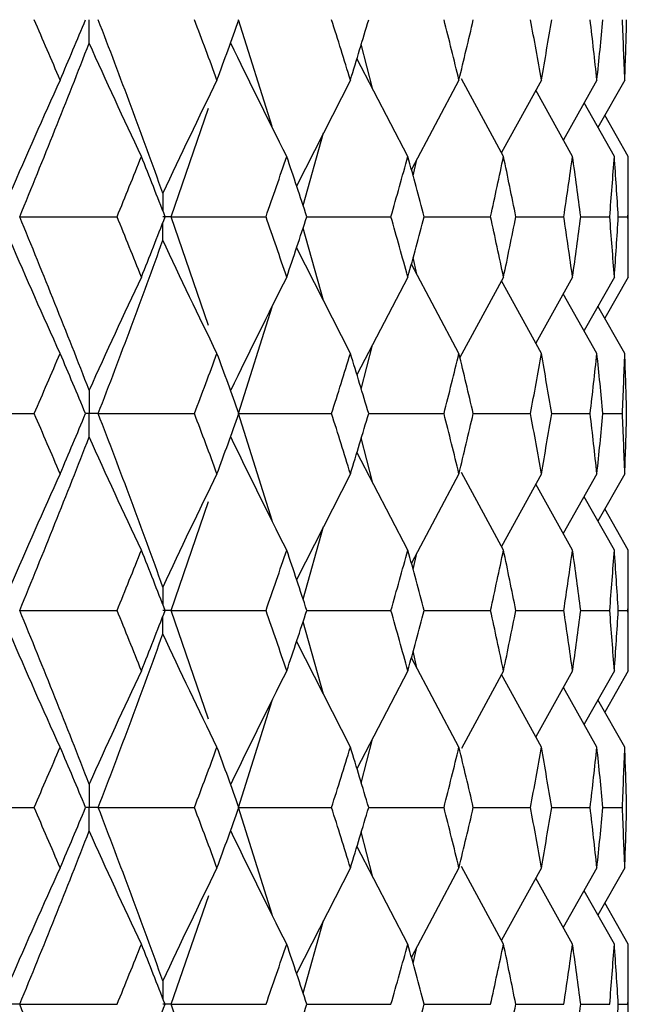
# Paper-space layout '_Left' of a CAD drawing. Header units: millimetres. Extents: x -310 to 25, y -1 to 320.
# Tile 45 of 51: x 15.04 to 19.75, y 40.03 to 47.65. Entities that reach past the tile are written whole.
import ezdxf

# ---------------------------------------------------------------- set-up
doc = ezdxf.new("R2010")
doc.units = ezdxf.units.MM

psp = doc.layouts.new('_Left')

# ---------------------------------------------------------------- linework, layer by layer
at = {"color": 7, "linetype": 'Continuous', "lineweight": 25}
for p, q in [((16.99, 46.8232), (16.7307, 47.6507)), ((17.7671, 47.1212), (17.6817, 47.4617)), ((18.0425, 46.5921), (17.6479, 47.3501)), ((17.5974, 47.1831), (17.1807, 46.3624)), ((18.4382, 47.1831), (18.0699, 46.4908)), ((18.7834, 46.5921), (18.4579, 47.1927)), ((19.077, 47.1831), (18.7677, 46.621)), ((19.5068, 47.1831), (19.2467, 46.7208)), ((19.7229, 47.1831), (19.5145, 46.8168)), ((19.3184, 46.5921), (19.0333, 47.1036)), ((19.6418, 46.5921), (19.4072, 47.0061)), ((16.2095, 46.1244), (16.4985, 46.9663)), ((19.75, 46.5921), (19.5682, 46.9112)), ((17.2309, 46.2122), (17.3894, 46.7734)), ((19.75, 45.6572), (19.75, 46.5921)), ((18.0834, 46.4411), (18.1112, 46.5683)), ((16.499, 45.282), (16.2095, 46.1244)), ((17.2602, 46.1244), (17.9113, 46.1245)), ((18.1691, 46.1245), (18.6831, 46.1245)), ((18.8788, 46.1245), (19.2501, 46.1245)), ((19.3818, 46.1245), (19.6062, 46.1245)), ((19.6724, 46.1245), (19.7475, 46.1245)), ((17.3897, 45.4751), (17.2309, 46.0368)), ((17.5974, 45.0662), (17.1807, 45.8866)), ((18.4382, 45.0662), (18.0699, 45.7583)), ((18.1113, 45.6805), (18.0834, 45.8081)), ((18.0425, 45.6572), (17.6478, 44.8999)), ((18.7834, 45.6572), (18.4457, 45.0349)), ((19.077, 45.0662), (18.7676, 45.6282)), ((19.3184, 45.6572), (19.0331, 45.146)), ((19.6418, 45.6572), (19.407, 45.2435)), ((19.75, 45.6572), (19.568, 45.3383)), ((19.5068, 45.0662), (19.2466, 45.5285)), ((16.7308, 44.6), (16.9901, 45.4267)), ((19.7229, 45.0662), (19.5144, 45.4326)), ((17.6816, 44.7883), (17.7672, 45.1289)), ((16.9901, 43.7733), (16.7308, 44.6)), ((17.7387, 44.6), (18.3225, 44.6)), ((18.5492, 44.6), (18.9927, 44.6)), ((19.1565, 44.6), (19.4549, 44.6)), ((19.5538, 44.6), (19.7038, 44.6)), ((17.7672, 44.0711), (17.6816, 44.4117)), ((18.0425, 43.5428), (17.6478, 44.3001)), ((17.5974, 44.1338), (17.1807, 43.3134)), ((18.4382, 44.1338), (18.0699, 43.4417)), ((18.7834, 43.5428), (18.4576, 44.1432)), ((19.077, 44.1338), (18.7676, 43.5718)), ((19.5068, 44.1338), (19.2466, 43.6715)), ((19.7229, 44.1338), (19.5144, 43.7674)), ((19.3184, 43.5428), (19.0331, 44.054)), ((19.6418, 43.5428), (19.407, 43.9565)), ((16.2095, 43.0756), (16.499, 43.918)), ((19.75, 43.5428), (19.568, 43.8617)), ((17.2309, 43.1632), (17.3897, 43.7249)), ((19.75, 42.6079), (19.75, 43.5428)), ((18.0834, 43.3919), (18.1113, 43.5195)), ((16.4985, 42.2337), (16.2095, 43.0756)), ((17.2595, 43.0755), (17.9113, 43.0755)), ((18.1686, 43.0755), (18.6831, 43.0755)), ((18.8786, 43.0755), (19.2501, 43.0755)), ((19.3817, 43.0755), (19.6062, 43.0755)), ((19.6724, 43.0755), (19.7475, 43.0755)), ((17.3894, 42.4266), (17.2309, 42.9878)), ((17.5974, 42.0169), (17.1807, 42.8376)), ((18.4382, 42.0169), (18.0699, 42.7092)), ((18.1112, 42.6317), (18.0834, 42.7589)), ((18.0425, 42.6079), (17.6479, 41.8499)), ((18.7834, 42.6079), (18.4579, 42.0073)), ((19.077, 42.0169), (18.7677, 42.579)), ((19.3184, 42.6079), (19.0333, 42.0964)), ((19.6418, 42.6079), (19.4072, 42.1939)), ((19.75, 42.6079), (19.5682, 42.2888)), ((19.5068, 42.0169), (19.2467, 42.4792)), ((16.7307, 41.5493), (16.99, 42.3768)), ((19.7229, 42.0169), (19.5145, 42.3832)), ((17.6817, 41.7383), (17.7671, 42.0788)), ((16.9907, 40.7208), (16.7307, 41.5493)), ((17.7389, 41.5493), (18.3223, 41.5494)), ((18.5494, 41.5493), (18.9926, 41.5494)), ((19.1566, 41.5493), (19.4548, 41.5494)), ((19.5539, 41.5494), (19.7038, 41.5494)), ((17.7674, 41.0195), (17.6817, 41.3606)), ((18.0425, 40.4913), (17.6479, 41.249)), ((17.5974, 41.0824), (17.1806, 40.2626)), ((18.4382, 41.0824), (18.0698, 40.3908)), ((18.7834, 40.4913), (18.4577, 41.0919)), ((19.077, 41.0824), (18.7674, 40.5207)), ((19.5068, 41.0824), (19.2464, 40.6204)), ((19.7229, 41.0824), (19.5143, 40.7162)), ((19.3184, 40.4913), (19.0332, 41.0028)), ((19.6418, 40.4913), (19.407, 40.9053)), ((16.2096, 40.0253), (16.4995, 40.8687)), ((19.75, 40.4913), (19.568, 40.8105)), ((17.2308, 40.1125), (17.3895, 40.6735)), ((19.75, 39.5588), (19.75, 40.4913)), ((18.0833, 40.341), (18.1112, 40.4686)), ((16.4989, 39.1831), (16.2096, 40.0253)), ((17.2593, 40.0253), (17.9115, 40.0252)), ((18.1684, 40.0253), (18.6832, 40.0252)), ((18.8784, 40.0253), (19.2502, 40.0252)), ((19.3816, 40.0253), (19.6062, 40.0252)), ((19.6723, 40.0253), (19.7475, 40.0252))]:
    psp.add_line(p, q, dxfattribs=at)
for points in [[(15.3486, 47.1831), (15.2822, 47.3389), (15.2151, 47.4948), (15.1473, 47.6506)], [(15.3486, 47.1831), (15.4151, 47.3389), (15.4809, 47.4948), (15.546, 47.6506)], [(16.1446, 46.3059), (15.9833, 46.7541), (15.8163, 47.2026), (15.6439, 47.6507)], [(16.5637, 47.1831), (16.5062, 47.3389), (16.448, 47.4948), (16.3891, 47.6506)], [(16.5637, 47.1831), (16.6213, 47.3389), (16.6781, 47.4948), (16.7341, 47.6506)], [(17.5974, 47.1831), (17.5494, 47.3389), (17.5007, 47.4948), (17.4513, 47.6506)], [(17.5974, 47.1831), (17.6453, 47.3389), (17.6925, 47.4948), (17.7389, 47.6506)], [(18.4382, 47.1831), (18.4004, 47.3389), (18.3617, 47.4948), (18.3223, 47.6506)], [(18.4382, 47.1831), (18.4761, 47.3389), (18.5131, 47.4948), (18.5494, 47.6506)], [(19.077, 47.1831), (19.0497, 47.3389), (19.0216, 47.4948), (18.9926, 47.6506)], [(19.077, 47.1831), (19.1044, 47.3389), (19.1309, 47.4948), (19.1566, 47.6506)], [(19.5068, 47.1831), (19.4903, 47.3389), (19.473, 47.4948), (19.4548, 47.6506)], [(19.5068, 47.1831), (19.5234, 47.3389), (19.539, 47.4948), (19.5539, 47.6506)], [(19.7229, 47.1831), (19.7174, 47.3389), (19.711, 47.4948), (19.7038, 47.6506)], [(19.7229, 47.1831), (19.7285, 47.3389), (19.7331, 47.4948), (19.737, 47.6506)], [(15.0353, 46.1244), (15.2202, 46.5726), (15.3997, 47.0211), (15.5737, 47.4693)], [(15.9781, 46.5921), (15.8407, 46.8826), (15.7059, 47.175), (15.5737, 47.4693)], [(17.104, 46.5921), (16.9569, 46.8826), (16.8126, 47.175), (16.6711, 47.4693)], [(15.3486, 47.1831), (15.2166, 46.8925), (15.0871, 46.6002), (14.9602, 46.3059)], [(16.5637, 47.1831), (16.4213, 46.8925), (16.2815, 46.6002), (16.1446, 46.3059)], [(15.7898, 46.1245), (15.8533, 46.2804), (15.916, 46.4362), (15.9781, 46.5921)], [(16.1622, 46.1245), (16.1016, 46.2804), (16.0402, 46.4362), (15.9781, 46.5921)], [(16.9434, 46.1245), (16.9977, 46.2804), (17.0512, 46.4362), (17.104, 46.5921)], [(17.2602, 46.1245), (17.2089, 46.2804), (17.1568, 46.4362), (17.104, 46.5921)], [(17.9113, 46.1245), (17.9558, 46.2804), (17.9996, 46.4362), (18.0425, 46.5921)], [(18.1691, 46.1245), (18.1277, 46.2804), (18.0855, 46.4362), (18.0425, 46.5921)], [(18.6831, 46.1245), (18.7173, 46.2804), (18.7507, 46.4362), (18.7834, 46.5921)], [(18.8788, 46.1245), (18.8478, 46.2804), (18.816, 46.4362), (18.7834, 46.5921)], [(19.2501, 46.1245), (19.2737, 46.2804), (19.2965, 46.4362), (19.3184, 46.5921)], [(19.3818, 46.1245), (19.3615, 46.2804), (19.3404, 46.4362), (19.3184, 46.5921)], [(19.6062, 46.1245), (19.6189, 46.2804), (19.6308, 46.4362), (19.6418, 46.5921)], [(19.6724, 46.1245), (19.663, 46.2804), (19.6528, 46.4362), (19.6418, 46.5921)], [(19.7475, 46.1245), (19.7492, 46.2804), (19.75, 46.4362), (19.75, 46.5921)], [(15.0353, 46.1244), (15.2873, 46.1244), (15.5388, 46.1245), (15.7898, 46.1245)], [(15.5737, 44.7811), (15.3998, 45.2281), (15.2203, 45.6761), (15.0353, 46.1244)], [(15.9781, 45.6572), (15.916, 45.8129), (15.8533, 45.9687), (15.7898, 46.1245)], [(15.9781, 45.6572), (16.0401, 45.8129), (16.1015, 45.9687), (16.1622, 46.1245)], [(16.2095, 46.1244), (16.4548, 46.1244), (16.6994, 46.1245), (16.9434, 46.1245)], [(17.104, 45.6572), (17.0512, 45.8129), (16.9977, 45.9687), (16.9434, 46.1245)], [(17.104, 45.6572), (17.1568, 45.8129), (17.2089, 45.9687), (17.2602, 46.1245)], [(18.0425, 45.6572), (17.9996, 45.8129), (17.9558, 45.9687), (17.9113, 46.1245)], [(18.0425, 45.6572), (18.0855, 45.8129), (18.1277, 45.9687), (18.1691, 46.1245)], [(18.7834, 45.6572), (18.7507, 45.8129), (18.7173, 45.9687), (18.6831, 46.1245)], [(18.7834, 45.6572), (18.816, 45.8129), (18.8478, 45.9687), (18.8788, 46.1245)], [(19.3184, 45.6572), (19.2965, 45.8129), (19.2737, 45.9687), (19.2501, 46.1245)], [(19.3184, 45.6572), (19.3404, 45.8129), (19.3615, 45.9687), (19.3818, 46.1245)], [(19.6418, 45.6572), (19.6308, 45.8129), (19.6189, 45.9687), (19.6062, 46.1245)], [(19.6418, 45.6572), (19.6528, 45.8129), (19.663, 45.9687), (19.6724, 46.1245)], [(19.75, 45.6572), (19.75, 45.8129), (19.7492, 45.9687), (19.7475, 46.1245)], [(15.3486, 45.0662), (15.2166, 45.3566), (15.0871, 45.6489), (14.9602, 45.943)], [(15.6439, 44.6), (15.8163, 45.0468), (15.9833, 45.4947), (16.1446, 45.943)], [(16.5637, 45.0662), (16.4212, 45.3566), (16.2815, 45.6489), (16.1446, 45.943)], [(15.9781, 45.6572), (15.8407, 45.3671), (15.7059, 45.075), (15.5737, 44.7811)], [(17.104, 45.6572), (16.9569, 45.3671), (16.8126, 45.075), (16.6711, 44.7811)], [(15.1476, 44.6), (15.2152, 44.7553), (15.2823, 44.9107), (15.3486, 45.0662)], [(15.5457, 44.6), (15.4807, 44.7553), (15.415, 44.9107), (15.3486, 45.0662)], [(16.3893, 44.6), (16.4482, 44.7553), (16.5063, 44.9107), (16.5637, 45.0662)], [(16.7339, 44.6), (16.6779, 44.7553), (16.6212, 44.9107), (16.5637, 45.0662)], [(17.4515, 44.6), (17.5009, 44.7553), (17.5495, 44.9107), (17.5974, 45.0662)], [(17.7387, 44.6), (17.6924, 44.7553), (17.6453, 44.9107), (17.5974, 45.0662)], [(18.3225, 44.6), (18.3618, 44.7553), (18.4004, 44.9107), (18.4382, 45.0662)], [(18.5492, 44.6), (18.513, 44.7553), (18.476, 44.9107), (18.4382, 45.0662)], [(18.9927, 44.6), (19.0216, 44.7553), (19.0497, 44.9107), (19.077, 45.0662)], [(19.1565, 44.6), (19.1308, 44.7553), (19.1043, 44.9107), (19.077, 45.0662)], [(19.4549, 44.6), (19.473, 44.7553), (19.4903, 44.9107), (19.5068, 45.0662)], [(19.5538, 44.6), (19.539, 44.7553), (19.5233, 44.9107), (19.5068, 45.0662)], [(19.7038, 44.6), (19.7111, 44.7553), (19.7174, 44.9107), (19.7229, 45.0662)], [(19.737, 44.6), (19.7331, 44.7553), (19.7285, 44.9107), (19.7229, 45.0662)], [(14.3856, 44.6), (14.64, 44.6), (14.8939, 44.6), (15.1476, 44.6)], [(15.3486, 44.1338), (15.2823, 44.2893), (15.2152, 44.4447), (15.1476, 44.6)], [(15.3486, 44.1338), (15.415, 44.2893), (15.4807, 44.4447), (15.5457, 44.6)], [(16.1446, 43.257), (15.9833, 43.7053), (15.8163, 44.1532), (15.6439, 44.6)], [(15.6439, 44.6), (15.8929, 44.6), (16.1414, 44.6), (16.3893, 44.6)], [(16.5637, 44.1338), (16.5063, 44.2893), (16.4482, 44.4447), (16.3893, 44.6)], [(16.5637, 44.1338), (16.6212, 44.2893), (16.6779, 44.4447), (16.7339, 44.6)], [(16.7308, 44.6), (16.9718, 44.6), (17.2121, 44.6), (17.4515, 44.6)], [(17.5974, 44.1338), (17.5495, 44.2893), (17.5009, 44.4447), (17.4515, 44.6)], [(17.5974, 44.1338), (17.6453, 44.2893), (17.6924, 44.4447), (17.7387, 44.6)], [(18.4382, 44.1338), (18.4004, 44.2893), (18.3618, 44.4447), (18.3225, 44.6)], [(18.4382, 44.1338), (18.476, 44.2893), (18.513, 44.4447), (18.5492, 44.6)], [(19.077, 44.1338), (19.0497, 44.2893), (19.0216, 44.4447), (18.9927, 44.6)], [(19.077, 44.1338), (19.1043, 44.2893), (19.1308, 44.4447), (19.1565, 44.6)], [(19.5068, 44.1338), (19.4903, 44.2893), (19.473, 44.4447), (19.4549, 44.6)], [(19.5068, 44.1338), (19.5233, 44.2893), (19.539, 44.4447), (19.5538, 44.6)], [(19.7229, 44.1338), (19.7174, 44.2893), (19.7111, 44.4447), (19.7038, 44.6)], [(19.7229, 44.1338), (19.7285, 44.2893), (19.7331, 44.4447), (19.737, 44.6)], [(15.0353, 43.0756), (15.2203, 43.5239), (15.3998, 43.9719), (15.5737, 44.4189)], [(15.9781, 43.5428), (15.8407, 43.8329), (15.7059, 44.125), (15.5737, 44.4189)], [(17.104, 43.5428), (16.9569, 43.8329), (16.8126, 44.125), (16.6711, 44.4189)], [(15.3486, 44.1338), (15.2166, 43.8434), (15.0871, 43.5511), (14.9602, 43.257)], [(16.5637, 44.1338), (16.4212, 43.8434), (16.2815, 43.5511), (16.1446, 43.257)], [(15.7898, 43.0755), (15.8533, 43.2313), (15.916, 43.3871), (15.9781, 43.5428)], [(16.1622, 43.0755), (16.1015, 43.2313), (16.0401, 43.3871), (15.9781, 43.5428)], [(16.9434, 43.0755), (16.9977, 43.2313), (17.0512, 43.3871), (17.104, 43.5428)], [(17.2602, 43.0755), (17.2089, 43.2313), (17.1568, 43.3871), (17.104, 43.5428)], [(17.9113, 43.0755), (17.9558, 43.2313), (17.9996, 43.3871), (18.0425, 43.5428)], [(18.1691, 43.0755), (18.1277, 43.2313), (18.0855, 43.3871), (18.0425, 43.5428)], [(18.6831, 43.0755), (18.7173, 43.2313), (18.7507, 43.3871), (18.7834, 43.5428)], [(18.8788, 43.0755), (18.8478, 43.2313), (18.816, 43.3871), (18.7834, 43.5428)], [(19.2501, 43.0755), (19.2737, 43.2313), (19.2965, 43.3871), (19.3184, 43.5428)], [(19.3818, 43.0755), (19.3615, 43.2313), (19.3404, 43.3871), (19.3184, 43.5428)], [(19.6062, 43.0755), (19.6189, 43.2313), (19.6308, 43.3871), (19.6418, 43.5428)], [(19.6724, 43.0755), (19.663, 43.2313), (19.6528, 43.3871), (19.6418, 43.5428)], [(19.7475, 43.0755), (19.7492, 43.2313), (19.75, 43.3871), (19.75, 43.5428)], [(15.5737, 41.7307), (15.3997, 42.1789), (15.2202, 42.6274), (15.0353, 43.0756)], [(15.0353, 43.0756), (15.2873, 43.0755), (15.5388, 43.0755), (15.7898, 43.0755)], [(15.9781, 42.6079), (15.916, 42.7638), (15.8533, 42.9196), (15.7898, 43.0755)], [(15.9781, 42.6079), (16.0402, 42.7638), (16.1016, 42.9196), (16.1622, 43.0755)], [(16.2095, 43.0756), (16.4548, 43.0755), (16.6994, 43.0755), (16.9434, 43.0755)], [(17.104, 42.6079), (17.0512, 42.7638), (16.9977, 42.9196), (16.9434, 43.0755)], [(17.104, 42.6079), (17.1568, 42.7638), (17.2089, 42.9196), (17.2602, 43.0755)], [(18.0425, 42.6079), (17.9996, 42.7638), (17.9558, 42.9196), (17.9113, 43.0755)], [(18.0425, 42.6079), (18.0855, 42.7638), (18.1277, 42.9196), (18.1691, 43.0755)], [(18.7834, 42.6079), (18.7507, 42.7638), (18.7173, 42.9196), (18.6831, 43.0755)], [(18.7834, 42.6079), (18.816, 42.7638), (18.8478, 42.9196), (18.8788, 43.0755)], [(19.3184, 42.6079), (19.2965, 42.7638), (19.2737, 42.9196), (19.2501, 43.0755)], [(19.3184, 42.6079), (19.3404, 42.7638), (19.3615, 42.9196), (19.3818, 43.0755)], [(19.6418, 42.6079), (19.6308, 42.7638), (19.6189, 42.9196), (19.6062, 43.0755)], [(19.6418, 42.6079), (19.6528, 42.7638), (19.663, 42.9196), (19.6724, 43.0755)], [(19.75, 42.6079), (19.75, 42.7638), (19.7492, 42.9196), (19.7475, 43.0755)], [(15.3486, 42.0169), (15.2166, 42.3075), (15.0871, 42.5998), (14.9602, 42.8941)], [(15.6439, 41.5493), (15.8163, 41.9974), (15.9833, 42.4459), (16.1446, 42.8941)], [(16.5637, 42.0169), (16.4213, 42.3075), (16.2815, 42.5998), (16.1446, 42.8941)], [(15.9781, 42.6079), (15.8407, 42.3174), (15.7059, 42.025), (15.5737, 41.7307)], [(17.104, 42.6079), (16.9569, 42.3174), (16.8126, 42.025), (16.6711, 41.7307)], [(15.1473, 41.5494), (15.2151, 41.7052), (15.2822, 41.8611), (15.3486, 42.0169)], [(15.546, 41.5494), (15.4809, 41.7052), (15.4151, 41.8611), (15.3486, 42.0169)], [(16.3891, 41.5494), (16.448, 41.7052), (16.5062, 41.8611), (16.5637, 42.0169)], [(16.7341, 41.5494), (16.6781, 41.7052), (16.6213, 41.8611), (16.5637, 42.0169)], [(17.4513, 41.5494), (17.5007, 41.7052), (17.5494, 41.8611), (17.5974, 42.0169)], [(17.7389, 41.5494), (17.6925, 41.7052), (17.6453, 41.8611), (17.5974, 42.0169)], [(18.3223, 41.5494), (18.3617, 41.7052), (18.4004, 41.8611), (18.4382, 42.0169)], [(18.5494, 41.5494), (18.5131, 41.7052), (18.4761, 41.8611), (18.4382, 42.0169)], [(18.9926, 41.5494), (19.0216, 41.7052), (19.0497, 41.8611), (19.077, 42.0169)], [(19.1566, 41.5494), (19.1309, 41.7052), (19.1044, 41.8611), (19.077, 42.0169)], [(19.4548, 41.5494), (19.473, 41.7052), (19.4903, 41.8611), (19.5068, 42.0169)], [(19.5539, 41.5494), (19.539, 41.7052), (19.5234, 41.8611), (19.5068, 42.0169)], [(19.7038, 41.5494), (19.711, 41.7052), (19.7174, 41.8611), (19.7229, 42.0169)], [(19.737, 41.5494), (19.7331, 41.7052), (19.7285, 41.8611), (19.7229, 42.0169)], [(14.3856, 41.5493), (14.6398, 41.5493), (14.8937, 41.5493), (15.1473, 41.5494)], [(15.3486, 41.0824), (15.2822, 41.2379), (15.2151, 41.3936), (15.1473, 41.5494)], [(15.3486, 41.0824), (15.4151, 41.2379), (15.4809, 41.3936), (15.546, 41.5494)], [(15.6439, 41.5493), (15.8928, 41.5493), (16.1413, 41.5493), (16.3891, 41.5494)], [(16.1446, 40.2065), (15.9834, 40.6535), (15.8165, 41.101), (15.6439, 41.5493)], [(16.5637, 41.0824), (16.5062, 41.2379), (16.448, 41.3936), (16.3891, 41.5494)], [(16.5637, 41.0824), (16.6212, 41.2379), (16.678, 41.3936), (16.7341, 41.5494)], [(16.7307, 41.5493), (16.9717, 41.5493), (17.2119, 41.5493), (17.4513, 41.5494)], [(17.5974, 41.0824), (17.5495, 41.2379), (17.5008, 41.3936), (17.4513, 41.5494)], [(17.5974, 41.0824), (17.6453, 41.2379), (17.6925, 41.3936), (17.7389, 41.5494)], [(18.4382, 41.0824), (18.4004, 41.2379), (18.3617, 41.3936), (18.3223, 41.5494)], [(18.4382, 41.0824), (18.476, 41.2379), (18.5131, 41.3936), (18.5494, 41.5494)], [(19.077, 41.0824), (19.0497, 41.2379), (19.0216, 41.3936), (18.9926, 41.5494)], [(19.077, 41.0824), (19.1044, 41.2379), (19.1309, 41.3936), (19.1566, 41.5494)], [(19.5068, 41.0824), (19.4903, 41.2379), (19.473, 41.3936), (19.4548, 41.5494)], [(19.5068, 41.0824), (19.5234, 41.2379), (19.539, 41.3936), (19.5539, 41.5494)], [(19.7229, 41.0824), (19.7174, 41.2379), (19.711, 41.3936), (19.7038, 41.5494)], [(19.7229, 41.0824), (19.7285, 41.2379), (19.7331, 41.3936), (19.737, 41.5494)], [(15.0354, 40.0253), (15.2202, 40.4724), (15.3996, 40.9196), (15.5737, 41.3679)], [(15.9781, 40.4913), (15.8406, 40.7816), (15.7058, 41.0738), (15.5737, 41.3679)], [(17.104, 40.4913), (16.9568, 40.7816), (16.8126, 41.0738), (16.6711, 41.3679)], [(15.3486, 41.0824), (15.2167, 40.7922), (15.0872, 40.5003), (14.9602, 40.2065)], [(16.5637, 41.0824), (16.4213, 40.7922), (16.2816, 40.5003), (16.1446, 40.2065)], [(15.7901, 40.0252), (15.8534, 40.1805), (15.9161, 40.3358), (15.9781, 40.4913)], [(16.162, 40.0252), (16.1014, 40.1805), (16.0401, 40.3358), (15.9781, 40.4913)], [(16.9436, 40.0252), (16.9978, 40.1805), (17.0513, 40.3358), (17.104, 40.4913)], [(17.26, 40.0252), (17.2087, 40.1805), (17.1567, 40.3358), (17.104, 40.4913)], [(17.9115, 40.0252), (17.9559, 40.1805), (17.9996, 40.3358), (18.0425, 40.4913)], [(18.1689, 40.0252), (18.1276, 40.1805), (18.0854, 40.3358), (18.0425, 40.4913)], [(18.6832, 40.0252), (18.7174, 40.1805), (18.7508, 40.3358), (18.7834, 40.4913)], [(18.8787, 40.0252), (18.8477, 40.1805), (18.816, 40.3358), (18.7834, 40.4913)], [(19.2502, 40.0252), (19.2737, 40.1805), (19.2965, 40.3358), (19.3184, 40.4913)], [(19.3817, 40.0252), (19.3614, 40.1805), (19.3403, 40.3358), (19.3184, 40.4913)], [(19.6062, 40.0252), (19.6189, 40.1805), (19.6308, 40.3358), (19.6418, 40.4913)], [(19.6724, 40.0252), (19.663, 40.1805), (19.6528, 40.3358), (19.6418, 40.4913)], [(19.7475, 40.0252), (19.7492, 40.1805), (19.75, 40.3358), (19.75, 40.4913)], [(15.5737, 38.6818), (15.3997, 39.1302), (15.2201, 39.5783), (15.0354, 40.0253)], [(15.0354, 40.0253), (15.2874, 40.0253), (15.539, 40.0253), (15.7901, 40.0252)], [(15.9781, 39.5588), (16.0401, 39.7143), (16.1014, 39.8698), (16.162, 40.0252)], [(16.2096, 40.0253), (16.4549, 40.0253), (16.6996, 40.0253), (16.9436, 40.0252)], [(17.104, 39.5588), (17.1567, 39.7143), (17.2087, 39.8698), (17.26, 40.0252)], [(18.0425, 39.5588), (18.0854, 39.7143), (18.1275, 39.8698), (18.1689, 40.0252)], [(18.7834, 39.5588), (18.816, 39.7143), (18.8477, 39.8698), (18.8787, 40.0252)], [(19.3184, 39.5588), (19.3403, 39.7143), (19.3614, 39.8698), (19.3817, 40.0252)], [(19.6418, 39.5588), (19.6528, 39.7143), (19.663, 39.8698), (19.6724, 40.0252)]]:
    psp.add_open_spline(points, degree=3, dxfattribs=at)
for points, knots in [([(15.5737, 47.4693), (15.5736, 47.5182), (15.5736, 47.5671), (15.5736, 47.616), (15.5736, 47.6276), (15.5736, 47.6391), (15.5736, 47.6507)], [0, 0, 0, 0, 0.0001467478, 0.0001467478, 0.0001467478, 0.0001814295, 0.0001814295, 0.0001814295, 0.0001814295]), ([(16.2095, 46.1244), (16.1941, 46.1244), (16.1787, 46.1244), (16.1633, 46.1244), (16.157, 46.1244), (16.1507, 46.1244), (16.1444, 46.1244)], [0, 0, 0, 0, 0.0000851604, 0.0000851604, 0.0000851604, 0.0001198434, 0.0001198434, 0.0001198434, 0.0001198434]), ([(15.5737, 44.7811), (15.5736, 44.7323), (15.5736, 44.6835), (15.5736, 44.6347), (15.5736, 44.6231), (15.5736, 44.6116), (15.5736, 44.6)], [0, 0, 0, 0, 0.0001464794, 0.0001464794, 0.0001464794, 0.000181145, 0.000181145, 0.000181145, 0.000181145]), ([(15.5737, 44.4189), (15.5736, 44.4677), (15.5736, 44.5165), (15.5736, 44.5653), (15.5736, 44.5769), (15.5736, 44.5884), (15.5736, 44.6)], [0, 0, 0, 0, 0.0001464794, 0.0001464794, 0.0001464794, 0.000181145, 0.000181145, 0.000181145, 0.000181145]), ([(15.6439, 44.6), (15.6273, 44.6), (15.6106, 44.6), (15.5939, 44.6), (15.5872, 44.6), (15.5804, 44.6), (15.5736, 44.6)], [0, 0, 0, 0, 0.000085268, 0.000085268, 0.000085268, 0.0001199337, 0.0001199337, 0.0001199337, 0.0001199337]), ([(16.2095, 43.0756), (16.1941, 43.0756), (16.1787, 43.0756), (16.1633, 43.0756), (16.157, 43.0756), (16.1507, 43.0756), (16.1444, 43.0756)], [0, 0, 0, 0, 0.0000851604, 0.0000851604, 0.0000851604, 0.0001198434, 0.0001198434, 0.0001198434, 0.0001198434]), ([(15.5737, 41.7307), (15.5736, 41.6818), (15.5736, 41.6329), (15.5736, 41.584), (15.5736, 41.5724), (15.5736, 41.5609), (15.5736, 41.5493)], [0, 0, 0, 0, 0.0001467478, 0.0001467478, 0.0001467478, 0.0001814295, 0.0001814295, 0.0001814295, 0.0001814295]), ([(15.5737, 41.3679), (15.5736, 41.4168), (15.5736, 41.4657), (15.5736, 41.5146), (15.5736, 41.5262), (15.5736, 41.5378), (15.5736, 41.5493)], [0, 0, 0, 0, 0.0001467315, 0.0001467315, 0.0001467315, 0.0001814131, 0.0001814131, 0.0001814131, 0.0001814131]), ([(15.6439, 41.5493), (15.6273, 41.5493), (15.6106, 41.5493), (15.5939, 41.5493), (15.5872, 41.5493), (15.5804, 41.5493), (15.5736, 41.5493)], [0, 0, 0, 0, 0.0000851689, 0.0000851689, 0.0000851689, 0.0001198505, 0.0001198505, 0.0001198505, 0.0001198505]), ([(15.0354, 40.0253), (15.0176, 40.0253), (14.9997, 40.0253), (14.9819, 40.0253), (14.9746, 40.0253), (14.9673, 40.0253), (14.9601, 40.0253)], [0, 0, 0, 0, 0.0000852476, 0.0000852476, 0.0000852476, 0.0001199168, 0.0001199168, 0.0001199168, 0.0001199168]), ([(16.2096, 40.0253), (16.1942, 40.0253), (16.1787, 40.0253), (16.1633, 40.0253), (16.157, 40.0253), (16.1507, 40.0253), (16.1444, 40.0253)], [0, 0, 0, 0, 0.0000852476, 0.0000852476, 0.0000852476, 0.0001199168, 0.0001199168, 0.0001199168, 0.0001199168])]:
    psp.add_open_spline(points, degree=3, knots=knots, dxfattribs=at)
at = {"color": 8, "linetype": 'Continuous', "lineweight": 25}
for points in [[(16.1446, 46.3059), (16.1445, 46.2605), (16.1444, 46.2151), (16.1444, 46.1697)], [(16.1446, 45.943), (16.1445, 45.9884), (16.1444, 46.0339), (16.1444, 46.0793)], [(16.1446, 43.257), (16.1445, 43.2116), (16.1444, 43.1661), (16.1444, 43.1207)], [(16.1446, 42.8941), (16.1445, 42.9395), (16.1444, 42.9849), (16.1444, 43.0303)], [(16.1446, 40.2065), (16.1445, 40.1609), (16.1444, 40.1153), (16.1444, 40.0698)]]:
    psp.add_open_spline(points, degree=3, dxfattribs=at)
for points, knots in [([(15.5736, 44.6), (15.5668, 44.6), (15.5575, 44.6), (15.5482, 44.6), (15.5457, 44.6)], [0, 0, 0, 0, 0.732862, 1, 1, 1, 1]), ([(15.5736, 41.5493), (15.5668, 41.5493), (15.5576, 41.5493), (15.5484, 41.5493), (15.546, 41.5493)], [0, 0, 0, 0, 0.7396013, 1, 1, 1, 1])]:
    psp.add_open_spline(points, degree=3, knots=knots, dxfattribs=at)

doc.saveas('drawing.dxf')
